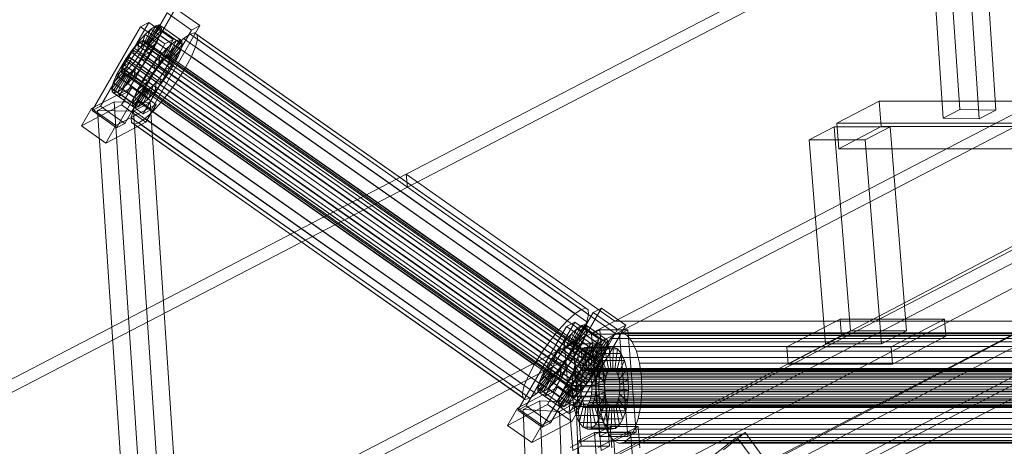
# Model space of a CAD drawing. Header units: millimetres. Extents: x -4738 to 65662, y -68080 to 6847.
# Tile 53 of 256: x -3151 to -2698, y -34754 to -34557. Entities that reach past the tile are written whole.
import ezdxf

# ---------------------------------------------------------------- set-up
doc = ezdxf.new("R2010")
doc.units = ezdxf.units.MM
doc.layers.add('frontal_C10', color=7, linetype='Continuous', lineweight=0)

msp = doc.modelspace()

# ---------------------------------------------------------------- linework, layer by layer
at = {"layer": 'frontal_C10'}
for p, q in [((-2731.868, -34400.226), (-2718.635, -34598.726)), ((-2702.048, -34598.976), (-2715.281, -34400.475)), ((-2726.291, -34602.736), (-2739.525, -34404.235)), ((-2709.704, -34602.986), (-2722.937, -34404.485)), ((-2972.879, -34628.497), (-2597.601, -34433.514)), ((-2597.134, -34439.394), (-2972.413, -34634.377)), ((-2877.045, -34695.95), (-2501.766, -34500.967)), ((-2757.38, -34695.95), (-2382.102, -34500.967)), ((-2501.3, -34506.848), (-2876.578, -34701.83)), ((-2381.635, -34506.848), (-2756.914, -34701.83)), ((-3104.977, -34592.803), (-3082.726, -34554.288)), ((-3078.888, -34552.283), (-3101.139, -34590.798)), ((-3082.726, -34554.288), (-3071.545, -34562.157)), ((-3067.707, -34560.153), (-3078.888, -34552.283)), ((-3091.17, -34558.698), (-3113.421, -34597.214)), ((-3091.17, -34558.698), (-3095.008, -34560.703)), ((-3079.989, -34566.568), (-3091.17, -34558.698)), ((-3117.259, -34599.218), (-3095.008, -34560.703)), ((-3095.008, -34560.703), (-3083.827, -34568.573)), ((-3071.545, -34562.157), (-3093.796, -34600.673)), ((-3090.191, -34561.77), (-3093.675, -34569.002)), ((-3090.191, -34561.77), (-3092.83, -34564.212)), ((-3088.003, -34560.265), (-3092.639, -34568.289)), ((-3086.416, -34559.799), (-3091.887, -34568.068)), ((-3085.537, -34560.403), (-3091.471, -34568.354)), ((-3085.427, -34562.037), (-3091.418, -34569.128)), ((-3088.003, -34560.265), (-3090.191, -34561.77)), ((-3080.607, -34568.516), (-3090.191, -34561.77)), ((-3089.958, -34598.668), (-3067.707, -34560.153)), ((-3086.416, -34559.799), (-3088.003, -34560.265)), ((-3078.42, -34567.01), (-3088.003, -34560.265)), ((-3085.537, -34560.403), (-3086.416, -34559.799)), ((-3076.833, -34566.544), (-3086.416, -34559.799)), ((-3086.092, -34564.589), (-3085.427, -34562.037)), ((-3085.427, -34562.037), (-3085.537, -34560.403)), ((-3075.954, -34567.148), (-3085.537, -34560.403)), ((-3075.843, -34568.782), (-3085.427, -34562.037)), ((-3070.137, -34563.5), (-3072.259, -34564.123)), ((-3071.545, -34562.157), (-3067.707, -34560.153)), ((-3068.962, -34564.308), (-3070.137, -34563.5)), ((-2890.447, -34689.974), (-3070.137, -34563.5)), ((-3102.24, -34605.083), (-3079.989, -34566.568)), ((-3095.74, -34567.424), (-3098.723, -34571.186)), ((-3095.272, -34567.878), (-3096.522, -34569.034)), ((-3095.74, -34567.424), (-3096.304, -34571.68)), ((-3092.83, -34564.212), (-3095.74, -34567.424)), ((-3086.156, -34574.169), (-3095.74, -34567.424)), ((-3094.236, -34567.165), (-3095.272, -34567.878)), ((-2886.833, -34714.588), (-3095.272, -34567.878)), ((-3092.83, -34564.212), (-3094.925, -34570.159)), ((-3093.484, -34566.944), (-3094.236, -34567.165)), ((-2885.797, -34713.875), (-3094.236, -34567.165)), ((-3093.675, -34569.002), (-3092.639, -34568.289)), ((-3093.068, -34567.23), (-3093.484, -34566.944)), ((-2885.045, -34713.654), (-3093.484, -34566.944)), ((-3093.331, -34569.213), (-3093.016, -34568.004)), ((-3093.016, -34568.004), (-3093.068, -34567.23)), ((-2884.628, -34713.94), (-3093.068, -34567.23)), ((-2884.576, -34714.714), (-3093.016, -34568.004)), ((-3083.246, -34570.957), (-3092.83, -34564.212)), ((-3092.639, -34568.289), (-3091.887, -34568.068)), ((-3092.639, -34568.289), (-3083.056, -34575.034)), ((-3087.488, -34567.885), (-3092.395, -34571.899)), ((-3091.887, -34568.068), (-3091.471, -34568.354)), ((-3091.887, -34568.068), (-3082.304, -34574.813)), ((-3086.092, -34564.589), (-3091.734, -34570.337)), ((-3091.471, -34568.354), (-3091.418, -34569.128)), ((-3091.471, -34568.354), (-3081.887, -34575.1)), ((-3089.519, -34571.701), (-3087.488, -34567.885)), ((-3087.488, -34567.885), (-3086.092, -34564.589)), ((-3077.904, -34574.631), (-3087.488, -34567.885)), ((-3076.508, -34571.334), (-3086.092, -34564.589)), ((-3084.092, -34575.747), (-3080.607, -34568.516)), ((-3083.827, -34568.573), (-3079.989, -34566.568)), ((-3083.246, -34570.957), (-3080.607, -34568.516)), ((-3083.056, -34575.034), (-3078.42, -34567.01)), ((-3082.304, -34574.813), (-3076.833, -34566.544)), ((-3081.887, -34575.1), (-3075.954, -34567.148)), ((-3080.607, -34568.516), (-3078.42, -34567.01)), ((-3075.183, -34566.136), (-3078.711, -34569.4)), ((-3078.42, -34567.01), (-3076.833, -34566.544)), ((-3076.833, -34566.544), (-3075.954, -34567.148)), ((-3075.954, -34567.148), (-3075.843, -34568.782)), ((-3072.259, -34564.123), (-3075.183, -34566.136)), ((-2895.494, -34692.61), (-3075.183, -34566.136)), ((-2892.569, -34690.598), (-3072.259, -34564.123)), ((-3069.703, -34569.904), (-3068.814, -34566.492)), ((-3068.814, -34566.492), (-3068.962, -34564.308)), ((-2889.272, -34690.782), (-3068.962, -34564.308)), ((-2889.124, -34692.967), (-3068.814, -34566.492)), ((-3083.827, -34568.573), (-3106.078, -34607.088)), ((-3098.723, -34571.186), (-3101.575, -34575.244)), ((-3099.314, -34572.338), (-3100.665, -34574.26)), ((-3097.901, -34570.556), (-3099.314, -34572.338)), ((-2890.874, -34719.048), (-3099.314, -34572.338)), ((-3098.723, -34571.186), (-3097.717, -34573.462)), ((-3089.139, -34577.932), (-3098.723, -34571.186)), ((-3096.522, -34569.034), (-3097.901, -34570.556)), ((-2889.461, -34717.266), (-3097.901, -34570.556)), ((-3097.717, -34573.462), (-3096.304, -34571.68)), ((-2888.083, -34715.745), (-3096.522, -34569.034)), ((-3096.304, -34571.68), (-3094.925, -34570.159)), ((-3096.304, -34571.68), (-3086.72, -34578.425)), ((-3096.152, -34574.513), (-3094.954, -34572.582)), ((-3094.954, -34572.582), (-3093.992, -34570.774)), ((-3094.954, -34572.582), (-2886.514, -34719.292)), ((-3094.925, -34570.159), (-3093.675, -34569.002)), ((-3094.925, -34570.159), (-3085.342, -34576.904)), ((-3093.992, -34570.774), (-3093.331, -34569.213)), ((-2885.552, -34717.485), (-3093.992, -34570.774)), ((-3093.675, -34569.002), (-3084.092, -34575.747)), ((-3093.357, -34573.706), (-3089.519, -34571.701)), ((-3092.395, -34571.899), (-3093.357, -34573.706)), ((-2884.891, -34715.923), (-3093.331, -34569.213)), ((-3091.734, -34570.337), (-3092.395, -34571.899)), ((-3092.395, -34571.899), (-3082.811, -34578.644)), ((-3092.047, -34575.777), (-3089.519, -34571.701)), ((-3091.418, -34569.128), (-3091.734, -34570.337)), ((-3091.734, -34570.337), (-3082.15, -34577.082)), ((-3091.418, -34569.128), (-3081.835, -34575.874)), ((-3089.519, -34571.701), (-3079.935, -34578.447)), ((-3086.156, -34574.169), (-3083.246, -34570.957)), ((-3085.342, -34576.904), (-3083.246, -34570.957)), ((-3078.711, -34569.4), (-3082.601, -34573.693)), ((-3082.15, -34577.082), (-3076.508, -34571.334)), ((-3081.835, -34575.874), (-3075.843, -34568.782)), ((-2899.021, -34695.874), (-3078.711, -34569.4)), ((-3076.508, -34571.334), (-3077.904, -34574.631)), ((-3075.843, -34568.782), (-3076.508, -34571.334)), ((-3071.569, -34574.311), (-3069.703, -34569.904)), ((-2890.014, -34696.378), (-3069.703, -34569.904)), ((-3101.575, -34575.244), (-3104.104, -34579.32)), ((-3104.104, -34579.32), (-3100.265, -34577.315)), ((-3101.863, -34576.191), (-3102.825, -34577.998)), ((-3100.665, -34574.26), (-3101.863, -34576.191)), ((-2893.423, -34722.901), (-3101.863, -34576.191)), ((-3101.575, -34575.244), (-3099.068, -34575.384)), ((-3091.992, -34581.989), (-3101.575, -34575.244)), ((-3101.228, -34579.122), (-3100.265, -34577.315)), ((-2892.225, -34720.97), (-3100.665, -34574.26)), ((-3100.265, -34577.315), (-3099.068, -34575.384)), ((-3100.265, -34577.315), (-3090.682, -34584.06)), ((-3099.068, -34575.384), (-3097.717, -34573.462)), ((-3099.068, -34575.384), (-3089.484, -34582.13)), ((-3098.916, -34578.217), (-3097.503, -34576.434)), ((-3097.717, -34573.462), (-3088.133, -34580.208)), ((-3097.503, -34576.434), (-3096.152, -34574.513)), ((-2889.063, -34723.145), (-3097.503, -34576.434)), ((-3095.906, -34577.559), (-3097.319, -34579.341)), ((-2887.712, -34721.223), (-3096.152, -34574.513)), ((-3094.554, -34575.637), (-3095.906, -34577.559)), ((-3094.9, -34579.834), (-3095.906, -34577.559)), ((-3095.906, -34577.559), (-3086.322, -34584.304)), ((-3094.9, -34579.834), (-3092.047, -34575.777)), ((-3093.357, -34573.706), (-3094.554, -34575.637)), ((-3092.047, -34575.777), (-3094.554, -34575.637)), ((-3094.554, -34575.637), (-3084.971, -34582.382)), ((-3083.773, -34580.451), (-3093.357, -34573.706)), ((-3082.463, -34582.522), (-3092.047, -34575.777)), ((-3089.139, -34577.932), (-3086.156, -34574.169)), ((-3086.72, -34578.425), (-3086.156, -34574.169)), ((-3085.342, -34576.904), (-3086.72, -34578.425)), ((-3082.601, -34573.693), (-3086.589, -34578.724)), ((-3084.092, -34575.747), (-3085.342, -34576.904)), ((-3083.056, -34575.034), (-3084.092, -34575.747)), ((-3082.304, -34574.813), (-3083.056, -34575.034)), ((-3082.811, -34578.644), (-3077.904, -34574.631)), ((-3082.811, -34578.644), (-3082.15, -34577.082)), ((-2902.911, -34700.168), (-3082.601, -34573.693)), ((-3081.887, -34575.1), (-3082.304, -34574.813)), ((-3082.15, -34577.082), (-3081.835, -34575.874)), ((-3081.835, -34575.874), (-3081.887, -34575.1)), ((-3077.904, -34574.631), (-3079.935, -34578.447)), ((-3074.284, -34579.412), (-3071.569, -34574.311)), ((-2891.88, -34700.785), (-3071.569, -34574.311)), ((-3108.196, -34588.984), (-3102.204, -34581.893)), ((-3107.53, -34586.432), (-3101.889, -34580.684)), ((-3106.135, -34583.136), (-3101.228, -34579.122)), ((-3104.104, -34579.32), (-3106.135, -34583.136)), ((-3094.52, -34586.065), (-3104.104, -34579.32)), ((-3103.486, -34579.56), (-3103.801, -34580.769)), ((-3103.801, -34580.769), (-3103.749, -34581.542)), ((-2895.361, -34727.479), (-3103.801, -34580.769)), ((-3103.749, -34581.542), (-3103.332, -34581.829)), ((-2895.309, -34728.253), (-3103.749, -34581.542)), ((-3102.825, -34577.998), (-3103.486, -34579.56)), ((-2895.046, -34726.27), (-3103.486, -34579.56)), ((-3103.431, -34589.251), (-3099.947, -34582.019)), ((-3103.332, -34581.829), (-3102.58, -34581.608)), ((-2894.893, -34728.539), (-3103.332, -34581.829)), ((-2894.385, -34724.709), (-3102.825, -34577.998)), ((-3102.58, -34581.608), (-3101.544, -34580.895)), ((-2894.141, -34728.318), (-3102.58, -34581.608)), ((-3102.204, -34581.893), (-3101.889, -34580.684)), ((-3102.204, -34581.893), (-3092.62, -34588.638)), ((-3102.151, -34582.667), (-3102.204, -34581.893)), ((-3101.889, -34580.684), (-3101.228, -34579.122)), ((-3101.889, -34580.684), (-3092.305, -34587.429)), ((-3101.544, -34580.895), (-3100.294, -34579.738)), ((-2893.105, -34727.605), (-3101.544, -34580.895)), ((-3101.228, -34579.122), (-3091.644, -34585.868)), ((-3099.947, -34582.019), (-3100.983, -34582.732)), ((-3100.793, -34586.809), (-3098.697, -34580.862)), ((-3100.294, -34579.738), (-3098.916, -34578.217)), ((-2891.855, -34726.449), (-3100.294, -34579.738)), ((-3098.697, -34580.862), (-3099.947, -34582.019)), ((-3099.947, -34582.019), (-3090.364, -34588.764)), ((-2890.476, -34724.927), (-3098.916, -34578.217)), ((-3097.319, -34579.341), (-3098.697, -34580.862)), ((-3098.697, -34580.862), (-3089.114, -34587.608)), ((-3097.883, -34583.597), (-3097.319, -34579.341)), ((-3097.883, -34583.597), (-3094.9, -34579.834)), ((-3097.319, -34579.341), (-3087.735, -34586.086)), ((-3085.316, -34586.58), (-3094.9, -34579.834)), ((-3094.52, -34586.065), (-3091.992, -34581.989)), ((-3091.992, -34581.989), (-3089.139, -34577.932)), ((-3089.484, -34582.13), (-3091.992, -34581.989)), ((-3086.589, -34578.724), (-3090.402, -34584.148)), ((-3088.133, -34580.208), (-3089.484, -34582.13)), ((-3088.133, -34580.208), (-3089.139, -34577.932)), ((-3086.72, -34578.425), (-3088.133, -34580.208)), ((-2906.899, -34705.198), (-3086.589, -34578.724)), ((-3084.971, -34582.382), (-3083.773, -34580.451)), ((-3079.935, -34578.447), (-3083.773, -34580.451)), ((-3083.773, -34580.451), (-3082.811, -34578.644)), ((-3079.935, -34578.447), (-3082.463, -34582.522)), ((-3077.664, -34584.861), (-3074.284, -34579.412)), ((-3074.284, -34579.412), (-2894.595, -34705.887)), ((-3107.53, -34586.432), (-3108.196, -34588.984)), ((-3108.085, -34590.618), (-3102.151, -34582.667)), ((-3106.135, -34583.136), (-3107.53, -34586.432)), ((-3097.947, -34593.177), (-3107.53, -34586.432)), ((-3107.206, -34591.222), (-3101.735, -34582.953)), ((-3096.551, -34589.881), (-3106.135, -34583.136)), ((-3105.619, -34590.756), (-3100.983, -34582.732)), ((-3102.151, -34582.667), (-3092.568, -34589.412)), ((-3101.735, -34582.953), (-3102.151, -34582.667)), ((-3100.983, -34582.732), (-3101.735, -34582.953)), ((-3101.735, -34582.953), (-3092.152, -34589.698)), ((-3100.983, -34582.732), (-3091.4, -34589.477)), ((-3100.793, -34586.809), (-3097.883, -34583.597)), ((-3088.299, -34590.343), (-3097.883, -34583.597)), ((-3091.644, -34585.868), (-3096.551, -34589.881)), ((-3096.551, -34589.881), (-3094.52, -34586.065)), ((-3090.682, -34584.06), (-3094.52, -34586.065)), ((-3090.402, -34584.148), (-3093.782, -34589.596)), ((-3091.644, -34585.868), (-3092.305, -34587.429)), ((-3090.682, -34584.06), (-3091.644, -34585.868)), ((-3089.484, -34582.13), (-3090.682, -34584.06)), ((-2910.713, -34710.622), (-3090.402, -34584.148)), ((-3089.114, -34587.608), (-3087.735, -34586.086)), ((-3087.735, -34586.086), (-3088.299, -34590.343)), ((-3085.316, -34586.58), (-3088.299, -34590.343)), ((-3087.735, -34586.086), (-3086.322, -34584.304)), ((-3086.322, -34584.304), (-3084.971, -34582.382)), ((-3086.322, -34584.304), (-3085.316, -34586.58)), ((-3082.463, -34582.522), (-3085.316, -34586.58)), ((-3084.971, -34582.382), (-3082.463, -34582.522)), ((-3081.478, -34590.285), (-3077.664, -34584.861)), ((-2897.975, -34711.335), (-3077.664, -34584.861)), ((-3099.06, -34588.592), (-3117.483, -34598.215)), ((-3098.612, -34595.729), (-3108.196, -34588.984)), ((-3108.196, -34588.984), (-3108.085, -34590.618)), ((-3098.502, -34597.363), (-3108.085, -34590.618)), ((-3108.085, -34590.618), (-3107.206, -34591.222)), ((-3107.206, -34591.222), (-3105.619, -34590.756)), ((-3105.619, -34590.756), (-3103.431, -34589.251)), ((-3096.035, -34597.501), (-3105.619, -34590.756)), ((-3104.977, -34592.803), (-3101.139, -34590.798)), ((-3099.06, -34588.592), (-3103.696, -34596.616)), ((-3103.431, -34589.251), (-3100.793, -34586.809)), ((-3093.848, -34595.996), (-3103.431, -34589.251)), ((-3101.139, -34590.798), (-3089.958, -34598.668)), ((-3091.209, -34593.554), (-3100.793, -34586.809)), ((-3087.88, -34596.462), (-3099.06, -34588.592)), ((-3092.62, -34588.638), (-3098.612, -34595.729)), ((-3092.568, -34589.412), (-3098.502, -34597.363)), ((-3092.305, -34587.429), (-3097.947, -34593.177)), ((-3097.947, -34593.177), (-3096.551, -34589.881)), ((-3092.152, -34589.698), (-3097.623, -34597.968)), ((-3093.782, -34589.596), (-3096.497, -34594.698)), ((-3091.4, -34589.477), (-3096.035, -34597.501)), ((-3090.364, -34588.764), (-3093.848, -34595.996)), ((-2914.093, -34716.071), (-3093.782, -34589.596)), ((-3092.305, -34587.429), (-3092.62, -34588.638)), ((-3092.62, -34588.638), (-3092.568, -34589.412)), ((-3092.568, -34589.412), (-3092.152, -34589.698)), ((-3092.152, -34589.698), (-3091.4, -34589.477)), ((-3091.4, -34589.477), (-3090.364, -34588.764)), ((-3089.114, -34587.608), (-3091.209, -34593.554)), ((-3088.299, -34590.343), (-3091.209, -34593.554)), ((-3090.364, -34588.764), (-3089.114, -34587.608)), ((-3085.466, -34595.315), (-3081.478, -34590.285)), ((-2901.788, -34716.759), (-3081.478, -34590.285)), ((-3107.147, -34595.209), (-3114.803, -34599.218)), ((-3097.623, -34597.968), (-3107.206, -34591.222)), ((-3090.56, -34595.458), (-3107.147, -34595.209)), ((-3107.147, -34595.209), (-3093.914, -34793.709)), ((-3093.796, -34600.673), (-3104.977, -34592.803)), ((-3098.612, -34595.729), (-3097.947, -34593.177)), ((-3096.497, -34594.698), (-3098.363, -34599.105)), ((-3098.216, -34599.468), (-3090.56, -34595.458)), ((-2916.808, -34721.172), (-3096.497, -34594.698)), ((-3091.209, -34593.554), (-3093.848, -34595.996)), ((-3077.326, -34793.959), (-3090.56, -34595.458)), ((-3089.356, -34599.609), (-3085.466, -34595.315)), ((-2905.776, -34721.79), (-3085.466, -34595.315)), ((-2755.681, -34594.827), (-2775.128, -34605.011)), ((-1973.258, -34594.827), (-2755.681, -34594.827)), ((-2755.681, -34594.827), (-2754.741, -34606.583)), ((-3122.119, -34606.239), (-3103.696, -34596.616)), ((-3122.119, -34606.239), (-3117.483, -34598.215)), ((-3117.483, -34598.215), (-3106.303, -34606.084)), ((-3117.259, -34599.218), (-3113.421, -34597.214)), ((-3106.078, -34607.088), (-3117.259, -34599.218)), ((-3114.803, -34599.218), (-3098.216, -34599.468)), ((-3101.57, -34797.719), (-3114.803, -34599.218)), ((-3113.421, -34597.214), (-3102.24, -34605.083)), ((-3106.303, -34606.084), (-3087.88, -34596.462)), ((-3103.696, -34596.616), (-3092.515, -34604.486)), ((-3098.363, -34599.105), (-3099.253, -34602.516)), ((-3098.502, -34597.363), (-3098.612, -34595.729)), ((-3097.623, -34597.968), (-3098.502, -34597.363)), ((-2918.674, -34725.579), (-3098.363, -34599.105)), ((-3084.983, -34797.969), (-3098.216, -34599.468)), ((-3096.035, -34597.501), (-3097.623, -34597.968)), ((-3093.848, -34595.996), (-3096.035, -34597.501)), ((-3089.958, -34598.668), (-3093.796, -34600.673)), ((-3092.883, -34602.873), (-3089.356, -34599.609)), ((-3092.515, -34604.486), (-3087.88, -34596.462)), ((-2909.667, -34726.083), (-3089.356, -34599.609)), ((-2726.291, -34602.736), (-2718.635, -34598.726)), ((-2718.635, -34598.726), (-2702.048, -34598.976)), ((-2702.048, -34598.976), (-2709.704, -34602.986)), ((-3092.515, -34604.486), (-3110.938, -34614.108)), ((-3099.253, -34602.516), (-3099.105, -34604.701)), ((-2919.563, -34728.991), (-3099.253, -34602.516)), ((-3099.105, -34604.701), (-3097.93, -34605.509)), ((-2919.415, -34731.175), (-3099.105, -34604.701)), ((-3095.808, -34604.885), (-3092.883, -34602.873)), ((-2913.194, -34729.347), (-3092.883, -34602.873)), ((-2709.704, -34602.986), (-2726.291, -34602.736)), ((-3110.938, -34614.108), (-3122.119, -34606.239)), ((-3106.303, -34606.084), (-3110.938, -34614.108)), ((-3102.24, -34605.083), (-3106.078, -34607.088)), ((-3097.93, -34605.509), (-3095.808, -34604.885)), ((-2918.24, -34731.983), (-3097.93, -34605.509)), ((-2916.118, -34731.36), (-3095.808, -34604.885)), ((-2776.368, -34606.709), (-2787.853, -34612.723)), ((-2750.594, -34606.709), (-2776.368, -34606.709)), ((-2776.368, -34606.709), (-2768.875, -34700.42)), ((-2775.128, -34605.011), (-1992.705, -34605.011)), ((-2774.188, -34616.767), (-2775.128, -34605.011)), ((-2774.188, -34616.767), (-2754.741, -34606.583)), ((-2762.079, -34612.723), (-2750.594, -34606.709)), ((-2754.741, -34606.583), (-1972.318, -34606.583)), ((-2743.101, -34700.42), (-2750.594, -34606.709)), ((-2787.853, -34612.723), (-2762.079, -34612.723)), ((-2780.36, -34706.434), (-2787.853, -34612.723)), ((-2762.079, -34612.723), (-2754.586, -34706.434)), ((-1991.765, -34616.767), (-2774.188, -34616.767)), ((-3348.158, -34823.48), (-2972.879, -34628.497)), ((-2972.879, -34628.497), (-2877.045, -34695.95)), ((-2972.879, -34628.497), (-2972.413, -34634.377)), ((-2552.583, -34628.497), (-2927.862, -34823.48)), ((-2972.413, -34634.377), (-3347.691, -34829.36)), ((-2876.578, -34701.83), (-2972.413, -34634.377)), ((-2927.396, -34829.36), (-2552.117, -34634.377)), ((-2657.404, -34642.213), (-3116.784, -34882.786)), ((-3079.964, -34882.786), (-2620.584, -34642.213)), ((-3113.65, -34921.974), (-2654.271, -34681.401)), ((-3076.83, -34921.974), (-2617.451, -34681.401)), ((-2883.226, -34690), (-2905.477, -34728.515)), ((-2895.494, -34692.61), (-2892.569, -34690.598)), ((-2892.569, -34690.598), (-2890.447, -34689.974)), ((-2890.447, -34689.974), (-2889.272, -34690.782)), ((-2883.226, -34690), (-2887.064, -34692.005)), ((-2872.045, -34697.869), (-2883.226, -34690)), ((-2909.315, -34730.52), (-2887.064, -34692.005)), ((-2899.021, -34695.874), (-2895.494, -34692.61)), ((-2889.124, -34692.967), (-2890.014, -34696.378)), ((-2889.272, -34690.782), (-2889.124, -34692.967)), ((-2887.064, -34692.005), (-2875.883, -34699.874)), ((-2773.57, -34695.052), (-2798.07, -34707.883)), ((-2725.704, -34695.052), (-2773.57, -34695.052)), ((-2773.57, -34695.052), (-2772.943, -34702.89)), ((-2750.204, -34707.883), (-2725.704, -34695.052)), ((-2725.078, -34702.89), (-2725.704, -34695.052)), ((-3252.324, -34890.933), (-2877.045, -34695.95)), ((-3132.659, -34890.933), (-2757.38, -34695.95)), ((-3012.994, -34890.933), (-2637.716, -34695.95)), ((-2921.597, -34736.935), (-2899.346, -34698.42)), ((-2895.508, -34696.415), (-2917.759, -34734.93)), ((-2902.911, -34700.168), (-2899.021, -34695.874)), ((-2895.508, -34696.415), (-2899.346, -34698.42)), ((-2899.346, -34698.42), (-2888.165, -34706.289)), ((-2894.529, -34699.487), (-2898.013, -34706.719)), ((-2894.529, -34699.487), (-2897.168, -34701.929)), ((-2892.342, -34697.982), (-2896.977, -34706.006)), ((-2890.754, -34697.515), (-2896.225, -34705.785)), ((-2889.875, -34698.12), (-2895.809, -34706.071)), ((-2884.327, -34704.285), (-2895.508, -34696.415)), ((-2892.342, -34697.982), (-2894.529, -34699.487)), ((-2884.946, -34706.232), (-2894.529, -34699.487)), ((-2894.296, -34736.385), (-2872.045, -34697.869)), ((-2890.754, -34697.515), (-2892.342, -34697.982)), ((-2882.758, -34704.727), (-2892.342, -34697.982)), ((-2890.014, -34696.378), (-2891.88, -34700.785)), ((-2889.875, -34698.12), (-2890.754, -34697.515)), ((-2881.171, -34704.261), (-2890.754, -34697.515)), ((-2889.765, -34699.754), (-2889.875, -34698.12)), ((-2880.292, -34704.865), (-2889.875, -34698.12)), ((-2877.045, -34695.95), (-2757.38, -34695.95)), ((-2875.883, -34699.874), (-2872.045, -34697.869)), ((-2757.38, -34695.95), (-2637.716, -34695.95)), ((-2876.578, -34701.83), (-3251.857, -34896.813)), ((-2756.914, -34701.83), (-3132.192, -34896.813)), ((-2637.249, -34701.83), (-3012.528, -34896.813)), ((-2906.899, -34705.198), (-2902.911, -34700.168)), ((-2897.168, -34701.929), (-2900.078, -34705.14)), ((-2897.168, -34701.929), (-2899.263, -34707.875)), ((-2875.883, -34699.874), (-2898.135, -34738.389)), ((-2887.584, -34708.674), (-2897.168, -34701.929)), ((-2890.43, -34702.306), (-2896.072, -34708.054)), ((-2889.765, -34699.754), (-2895.757, -34706.845)), ((-2891.88, -34700.785), (-2894.595, -34705.887)), ((-2891.826, -34705.602), (-2890.43, -34702.306)), ((-2890.43, -34702.306), (-2889.765, -34699.754)), ((-2880.847, -34709.051), (-2890.43, -34702.306)), ((-2880.181, -34706.499), (-2889.765, -34699.754)), ((-2884, -34699.972), (-2887.828, -34701.976)), ((-2887.828, -34701.976), (-2874.941, -34701.976)), ((-2884.068, -34749.002), (-2887.828, -34701.976)), ((-2871.113, -34699.972), (-2884, -34699.972)), ((-2884, -34699.972), (-2880.24, -34746.997)), ((-2879.027, -34703.996), (-2881.174, -34707.71)), ((-2876.578, -34701.83), (-2879.027, -34703.996)), ((-2639.698, -34703.996), (-2879.027, -34703.996)), ((-2873.994, -34701.36), (-2876.578, -34701.83)), ((-2756.914, -34701.83), (-2876.578, -34701.83)), ((-2637.249, -34701.83), (-2876.578, -34701.83)), ((-2874.941, -34701.976), (-2871.113, -34699.972)), ((-2874.941, -34701.976), (-2871.181, -34749.002)), ((-2871.45, -34702.618), (-2873.994, -34701.36)), ((-2634.665, -34701.36), (-2873.994, -34701.36)), ((-2869.12, -34705.518), (-2871.45, -34702.618)), ((-2632.121, -34702.618), (-2871.45, -34702.618)), ((-2867.353, -34746.997), (-2871.113, -34699.972)), ((-2797.444, -34715.72), (-2772.943, -34702.89)), ((-2780.36, -34706.434), (-2768.875, -34700.42)), ((-2772.943, -34702.89), (-2725.078, -34702.89)), ((-2768.875, -34700.42), (-2743.101, -34700.42)), ((-2637.249, -34701.83), (-2756.914, -34701.83)), ((-2743.101, -34700.42), (-2754.586, -34706.434)), ((-2725.078, -34702.89), (-2749.578, -34715.72)), ((-2910.713, -34710.622), (-2906.899, -34705.198)), ((-2888.165, -34706.289), (-2910.417, -34744.805)), ((-2906.578, -34742.8), (-2884.327, -34704.285)), ((-2900.078, -34705.14), (-2903.061, -34708.903)), ((-2900.078, -34705.14), (-2900.642, -34709.397)), ((-2900.642, -34709.397), (-2899.263, -34707.875)), ((-2890.494, -34711.886), (-2900.078, -34705.14)), ((-2896.25, -34706.387), (-2900.078, -34708.392)), ((-2900.078, -34708.392), (-2887.191, -34708.392)), ((-2896.318, -34755.417), (-2900.078, -34708.392)), ((-2899.263, -34707.875), (-2898.013, -34706.719)), ((-2899.263, -34707.875), (-2889.68, -34714.621)), ((-2898.013, -34706.719), (-2896.977, -34706.006)), ((-2898.013, -34706.719), (-2888.43, -34713.464)), ((-2894.595, -34705.887), (-2897.975, -34711.335)), ((-2896.977, -34706.006), (-2896.225, -34705.785)), ((-2896.977, -34706.006), (-2887.394, -34712.751)), ((-2891.826, -34705.602), (-2896.733, -34709.615)), ((-2896.072, -34708.054), (-2896.733, -34709.615)), ((-2883.363, -34706.387), (-2896.25, -34706.387)), ((-2896.25, -34706.387), (-2892.49, -34753.413)), ((-2896.225, -34705.785), (-2895.809, -34706.071)), ((-2896.225, -34705.785), (-2886.642, -34712.53)), ((-2895.757, -34706.845), (-2896.072, -34708.054)), ((-2896.072, -34708.054), (-2886.488, -34714.799)), ((-2895.809, -34706.071), (-2895.757, -34706.845)), ((-2895.809, -34706.071), (-2886.226, -34712.816)), ((-2895.757, -34706.845), (-2886.173, -34713.59)), ((-2893.857, -34709.418), (-2891.826, -34705.602)), ((-2890.805, -34708.101), (-2892.637, -34709.721)), ((-2882.242, -34712.347), (-2891.826, -34705.602)), ((-2888.872, -34707.749), (-2890.805, -34708.101)), ((-2890.805, -34708.101), (-2890.022, -34717.898)), ((-2879.759, -34708.101), (-2890.805, -34708.101)), ((-2890.494, -34711.886), (-2887.584, -34708.674)), ((-2889.68, -34714.621), (-2887.584, -34708.674)), ((-2888.872, -34707.749), (-2889.106, -34717.731)), ((-2886.969, -34708.69), (-2888.872, -34707.749)), ((-2877.826, -34707.749), (-2888.872, -34707.749)), ((-2888.43, -34713.464), (-2884.946, -34706.232)), ((-2886.969, -34708.69), (-2888.205, -34718.177)), ((-2888.165, -34706.289), (-2884.327, -34704.285)), ((-2887.584, -34708.674), (-2884.946, -34706.232)), ((-2887.394, -34712.751), (-2882.758, -34704.727)), ((-2887.191, -34708.392), (-2883.363, -34706.387)), ((-2887.191, -34708.392), (-2883.431, -34755.417)), ((-2885.226, -34710.859), (-2886.969, -34708.69)), ((-2875.923, -34708.69), (-2886.969, -34708.69)), ((-2886.642, -34712.53), (-2881.171, -34704.261)), ((-2886.226, -34712.816), (-2880.292, -34704.865)), ((-2886.173, -34713.59), (-2880.181, -34706.499)), ((-2884.946, -34706.232), (-2882.758, -34704.727)), ((-2879.603, -34753.413), (-2883.363, -34706.387)), ((-2881.174, -34707.71), (-2882.871, -34712.72)), ((-2882.758, -34704.727), (-2881.171, -34704.261)), ((-2881.591, -34709.721), (-2879.759, -34708.101)), ((-2641.844, -34707.71), (-2881.174, -34707.71)), ((-2881.171, -34704.261), (-2880.292, -34704.865)), ((-2880.181, -34706.499), (-2880.847, -34709.051)), ((-2880.292, -34704.865), (-2880.181, -34706.499)), ((-2879.759, -34708.101), (-2877.826, -34707.749)), ((-2878.976, -34717.898), (-2879.759, -34708.101)), ((-2878.06, -34717.731), (-2877.826, -34707.749)), ((-2877.826, -34707.749), (-2875.923, -34708.69)), ((-2877.159, -34718.177), (-2875.923, -34708.69)), ((-2875.923, -34708.69), (-2874.18, -34710.859)), ((-2867.163, -34709.863), (-2869.12, -34705.518)), ((-2629.791, -34705.518), (-2869.12, -34705.518)), ((-2798.07, -34707.883), (-2750.204, -34707.883)), ((-2797.444, -34715.72), (-2798.07, -34707.883)), ((-2754.586, -34706.434), (-2780.36, -34706.434)), ((-2750.204, -34707.883), (-2749.578, -34715.72)), ((-2914.093, -34716.071), (-2910.713, -34710.622)), ((-2905.914, -34712.961), (-2908.442, -34717.036)), ((-2903.061, -34708.903), (-2905.914, -34712.961)), ((-2905.914, -34712.961), (-2903.406, -34713.101)), ((-2896.33, -34719.706), (-2905.914, -34712.961)), ((-2904.604, -34715.031), (-2903.406, -34713.101)), ((-2903.406, -34713.101), (-2902.055, -34711.179)), ((-2903.406, -34713.101), (-2893.823, -34719.846)), ((-2903.061, -34708.903), (-2902.055, -34711.179)), ((-2893.477, -34715.648), (-2903.061, -34708.903)), ((-2902.055, -34711.179), (-2900.642, -34709.397)), ((-2902.055, -34711.179), (-2892.471, -34717.924)), ((-2897.975, -34711.335), (-2901.788, -34716.759)), ((-2900.642, -34709.397), (-2891.058, -34716.142)), ((-2897.695, -34711.423), (-2898.893, -34713.353)), ((-2897.695, -34711.423), (-2893.857, -34709.418)), ((-2896.733, -34709.615), (-2897.695, -34711.423)), ((-2888.112, -34718.168), (-2897.695, -34711.423)), ((-2896.733, -34709.615), (-2887.15, -34716.361)), ((-2896.385, -34713.494), (-2893.857, -34709.418)), ((-2894.242, -34712.499), (-2895.512, -34716.246)), ((-2892.637, -34709.721), (-2894.242, -34712.499)), ((-2894.242, -34712.499), (-2891.65, -34719.981)), ((-2883.196, -34712.499), (-2894.242, -34712.499)), ((-2893.857, -34709.418), (-2884.273, -34716.163)), ((-2893.477, -34715.648), (-2890.494, -34711.886)), ((-2892.637, -34709.721), (-2890.889, -34718.665)), ((-2881.591, -34709.721), (-2892.637, -34709.721)), ((-2891.058, -34716.142), (-2890.494, -34711.886)), ((-2887.394, -34712.751), (-2888.43, -34713.464)), ((-2886.642, -34712.53), (-2887.394, -34712.751)), ((-2885.226, -34710.859), (-2887.379, -34719.204)), ((-2887.15, -34716.361), (-2882.242, -34712.347)), ((-2886.226, -34712.816), (-2886.642, -34712.53)), ((-2886.488, -34714.799), (-2880.847, -34709.051)), ((-2886.173, -34713.59), (-2886.226, -34712.816)), ((-2883.762, -34714.109), (-2885.226, -34710.859)), ((-2874.18, -34710.859), (-2885.226, -34710.859)), ((-2884.466, -34716.246), (-2883.196, -34712.499)), ((-2882.242, -34712.347), (-2884.273, -34716.163)), ((-2882.871, -34712.72), (-2884.004, -34718.683)), ((-2883.196, -34712.499), (-2881.591, -34709.721)), ((-2880.604, -34719.981), (-2883.196, -34712.499)), ((-2643.542, -34712.72), (-2882.871, -34712.72)), ((-2880.847, -34709.051), (-2882.242, -34712.347)), ((-2879.843, -34718.665), (-2881.591, -34709.721)), ((-2876.333, -34719.204), (-2874.18, -34710.859)), ((-2874.18, -34710.859), (-2872.716, -34714.109)), ((-2865.711, -34715.356), (-2867.163, -34709.863)), ((-2627.833, -34709.863), (-2867.163, -34709.863)), ((-2916.808, -34721.172), (-2914.093, -34716.071)), ((-2910.473, -34720.852), (-2905.566, -34716.839)), ((-2908.442, -34717.036), (-2910.473, -34720.852)), ((-2908.442, -34717.036), (-2904.604, -34715.031)), ((-2898.858, -34723.782), (-2908.442, -34717.036)), ((-2906.227, -34718.401), (-2905.566, -34716.839)), ((-2901.788, -34716.759), (-2905.776, -34721.79)), ((-2905.566, -34716.839), (-2904.604, -34715.031)), ((-2905.566, -34716.839), (-2895.982, -34723.584)), ((-2904.604, -34715.031), (-2895.02, -34721.777)), ((-2901.657, -34717.058), (-2903.035, -34718.579)), ((-2902.221, -34721.314), (-2901.657, -34717.058)), ((-2902.221, -34721.314), (-2899.238, -34717.551)), ((-2900.244, -34715.275), (-2901.657, -34717.058)), ((-2901.657, -34717.058), (-2892.073, -34723.803)), ((-2898.893, -34713.353), (-2900.244, -34715.275)), ((-2899.238, -34717.551), (-2900.244, -34715.275)), ((-2900.244, -34715.275), (-2890.66, -34722.021)), ((-2899.238, -34717.551), (-2896.385, -34713.494)), ((-2889.654, -34724.297), (-2899.238, -34717.551)), ((-2896.385, -34713.494), (-2898.893, -34713.353)), ((-2898.893, -34713.353), (-2889.309, -34720.099)), ((-2886.802, -34720.239), (-2896.385, -34713.494)), ((-2895.512, -34716.246), (-2896.36, -34720.706)), ((-2896.33, -34719.706), (-2893.477, -34715.648)), ((-2895.512, -34716.246), (-2892.251, -34721.756)), ((-2884.466, -34716.246), (-2895.512, -34716.246)), ((-2892.471, -34717.924), (-2893.477, -34715.648)), ((-2891.058, -34716.142), (-2892.471, -34717.924)), ((-2890.947, -34717.731), (-2891.863, -34717.898)), ((-2889.68, -34714.621), (-2891.058, -34716.142)), ((-2890.046, -34718.177), (-2890.947, -34717.731)), ((-2618.48, -34717.731), (-2890.947, -34717.731)), ((-2890.874, -34719.048), (-2889.461, -34717.266)), ((-2890.022, -34717.898), (-2889.106, -34717.731)), ((-2888.43, -34713.464), (-2889.68, -34714.621)), ((-2889.461, -34717.266), (-2888.083, -34715.745)), ((-2889.106, -34717.731), (-2888.205, -34718.177)), ((-2889.106, -34717.731), (-2878.06, -34717.731)), ((-2884.273, -34716.163), (-2888.112, -34718.168)), ((-2888.112, -34718.168), (-2887.15, -34716.361)), ((-2888.083, -34715.745), (-2886.833, -34714.588)), ((-2887.15, -34716.361), (-2886.488, -34714.799)), ((-2886.833, -34714.588), (-2885.797, -34713.875)), ((-2884.273, -34716.163), (-2886.802, -34720.239)), ((-2883.762, -34714.109), (-2886.685, -34720.744)), ((-2885.552, -34717.485), (-2886.514, -34719.292)), ((-2886.488, -34714.799), (-2886.173, -34713.59)), ((-2885.797, -34713.875), (-2885.045, -34713.654)), ((-2884.891, -34715.923), (-2885.552, -34717.485)), ((-2885.314, -34720.706), (-2884.466, -34716.246)), ((-2885.045, -34713.654), (-2884.628, -34713.94)), ((-2884.576, -34714.714), (-2884.891, -34715.923)), ((-2884.628, -34713.94), (-2884.576, -34714.714)), ((-2881.205, -34721.756), (-2884.466, -34716.246)), ((-2882.676, -34718.218), (-2883.762, -34714.109)), ((-2872.716, -34714.109), (-2883.762, -34714.109)), ((-2878.06, -34717.731), (-2878.976, -34717.898)), ((-2877.159, -34718.177), (-2878.06, -34717.731)), ((-2875.639, -34720.744), (-2872.716, -34714.109)), ((-2872.716, -34714.109), (-2871.63, -34718.218)), ((-2864.865, -34721.623), (-2865.711, -34715.356)), ((-2626.382, -34715.356), (-2865.711, -34715.356)), ((-2749.578, -34715.72), (-2797.444, -34715.72)), ((-2918.674, -34725.579), (-2916.808, -34721.172)), ((-2912.534, -34726.701), (-2906.542, -34719.609)), ((-2912.423, -34728.335), (-2906.49, -34720.383)), ((-2911.869, -34724.149), (-2906.227, -34718.401)), ((-2910.473, -34720.852), (-2911.869, -34724.149)), ((-2911.544, -34728.939), (-2906.073, -34720.67)), ((-2900.89, -34727.598), (-2910.473, -34720.852)), ((-2909.957, -34728.473), (-2905.321, -34720.449)), ((-2905.776, -34721.79), (-2909.667, -34726.083)), ((-2907.77, -34726.967), (-2904.285, -34719.736)), ((-2906.542, -34719.609), (-2906.227, -34718.401)), ((-2906.542, -34719.609), (-2896.959, -34726.355)), ((-2906.49, -34720.383), (-2906.542, -34719.609)), ((-2906.49, -34720.383), (-2896.906, -34727.129)), ((-2906.073, -34720.67), (-2906.49, -34720.383)), ((-2906.227, -34718.401), (-2896.644, -34725.146)), ((-2905.321, -34720.449), (-2906.073, -34720.67)), ((-2906.073, -34720.67), (-2896.49, -34727.415)), ((-2904.285, -34719.736), (-2905.321, -34720.449)), ((-2905.321, -34720.449), (-2895.738, -34727.194)), ((-2905.131, -34724.526), (-2903.035, -34718.579)), ((-2905.131, -34724.526), (-2902.221, -34721.314)), ((-2903.035, -34718.579), (-2904.285, -34719.736)), ((-2904.285, -34719.736), (-2894.702, -34726.481)), ((-2903.035, -34718.579), (-2893.452, -34725.324)), ((-2892.637, -34728.059), (-2902.221, -34721.314)), ((-2898.858, -34723.782), (-2896.33, -34719.706)), ((-2895.02, -34721.777), (-2898.858, -34723.782)), ((-2896.36, -34720.706), (-2896.728, -34725.576)), ((-2896.36, -34720.706), (-2892.653, -34723.869)), ((-2885.314, -34720.706), (-2896.36, -34720.706)), ((-2893.823, -34719.846), (-2896.33, -34719.706)), ((-2895.02, -34721.777), (-2895.982, -34723.584)), ((-2893.823, -34719.846), (-2895.02, -34721.777)), ((-2894.092, -34721.756), (-2894.494, -34723.869)), ((-2893.491, -34719.981), (-2894.092, -34721.756)), ((-2621.625, -34721.756), (-2894.092, -34721.756)), ((-2892.471, -34717.924), (-2893.823, -34719.846)), ((-2892.73, -34718.665), (-2893.491, -34719.981)), ((-2621.024, -34719.981), (-2893.491, -34719.981)), ((-2893.423, -34722.901), (-2892.225, -34720.97)), ((-2891.863, -34717.898), (-2892.73, -34718.665)), ((-2620.263, -34718.665), (-2892.73, -34718.665)), ((-2892.653, -34723.869), (-2892.251, -34721.756)), ((-2892.251, -34721.756), (-2891.65, -34719.981)), ((-2892.251, -34721.756), (-2881.205, -34721.756)), ((-2892.225, -34720.97), (-2890.874, -34719.048)), ((-2892.073, -34723.803), (-2890.66, -34722.021)), ((-2619.396, -34717.898), (-2891.863, -34717.898)), ((-2891.65, -34719.981), (-2890.889, -34718.665)), ((-2891.65, -34719.981), (-2880.604, -34719.981)), ((-2890.889, -34718.665), (-2890.022, -34717.898)), ((-2890.889, -34718.665), (-2879.843, -34718.665)), ((-2890.66, -34722.021), (-2889.309, -34720.099)), ((-2890.66, -34722.021), (-2889.654, -34724.297)), ((-2889.22, -34719.204), (-2890.046, -34718.177)), ((-2617.578, -34718.177), (-2890.046, -34718.177)), ((-2890.022, -34717.898), (-2878.976, -34717.898)), ((-2886.802, -34720.239), (-2889.654, -34724.297)), ((-2889.309, -34720.099), (-2888.112, -34718.168)), ((-2889.309, -34720.099), (-2886.802, -34720.239)), ((-2888.526, -34720.744), (-2889.22, -34719.204)), ((-2616.753, -34719.204), (-2889.22, -34719.204)), ((-2887.712, -34721.223), (-2889.063, -34723.145)), ((-2888.012, -34722.69), (-2888.526, -34720.744)), ((-2616.059, -34720.744), (-2888.526, -34720.744)), ((-2888.205, -34718.177), (-2887.379, -34719.204)), ((-2888.205, -34718.177), (-2877.159, -34718.177)), ((-2886.514, -34719.292), (-2887.712, -34721.223)), ((-2887.379, -34719.204), (-2886.685, -34720.744)), ((-2887.379, -34719.204), (-2876.333, -34719.204)), ((-2886.685, -34720.744), (-2886.171, -34722.69)), ((-2886.685, -34720.744), (-2875.639, -34720.744)), ((-2882.676, -34718.218), (-2886.171, -34722.69)), ((-2885.682, -34725.576), (-2885.314, -34720.706)), ((-2881.607, -34723.869), (-2885.314, -34720.706)), ((-2884.004, -34718.683), (-2884.496, -34725.193)), ((-2644.675, -34718.683), (-2884.004, -34718.683)), ((-2882.043, -34722.906), (-2882.676, -34718.218)), ((-2871.63, -34718.218), (-2882.676, -34718.218)), ((-2881.205, -34721.756), (-2881.607, -34723.869)), ((-2880.604, -34719.981), (-2881.205, -34721.756)), ((-2879.843, -34718.665), (-2880.604, -34719.981)), ((-2878.976, -34717.898), (-2879.843, -34718.665)), ((-2876.333, -34719.204), (-2877.159, -34718.177)), ((-2875.639, -34720.744), (-2876.333, -34719.204)), ((-2875.125, -34722.69), (-2875.639, -34720.744)), ((-2875.125, -34722.69), (-2871.63, -34718.218)), ((-2871.63, -34718.218), (-2870.997, -34722.906)), ((-2864.682, -34728.237), (-2864.865, -34721.623)), ((-2864.865, -34721.623), (-2625.536, -34721.623)), ((-2903.399, -34726.309), (-2921.822, -34735.932)), ((-2919.563, -34728.991), (-2918.674, -34725.579)), ((-2909.667, -34726.083), (-2913.194, -34729.347)), ((-2911.869, -34724.149), (-2912.534, -34726.701)), ((-2902.951, -34733.446), (-2912.534, -34726.701)), ((-2912.534, -34726.701), (-2912.423, -34728.335)), ((-2902.285, -34730.894), (-2911.869, -34724.149)), ((-2903.399, -34726.309), (-2908.034, -34734.333)), ((-2907.77, -34726.967), (-2905.131, -34724.526)), ((-2895.547, -34731.271), (-2905.131, -34724.526)), ((-2892.218, -34734.178), (-2903.399, -34726.309)), ((-2896.959, -34726.355), (-2902.951, -34733.446)), ((-2896.644, -34725.146), (-2902.285, -34730.894)), ((-2895.982, -34723.584), (-2900.89, -34727.598)), ((-2900.89, -34727.598), (-2898.858, -34723.782)), ((-2894.702, -34726.481), (-2898.186, -34733.713)), ((-2896.644, -34725.146), (-2896.959, -34726.355)), ((-2896.959, -34726.355), (-2896.906, -34727.129)), ((-2896.728, -34725.576), (-2892.827, -34726.176)), ((-2885.682, -34725.576), (-2896.728, -34725.576)), ((-2896.728, -34725.576), (-2896.59, -34730.524)), ((-2895.982, -34723.584), (-2896.644, -34725.146)), ((-2895.738, -34727.194), (-2894.702, -34726.481)), ((-2893.452, -34725.324), (-2895.547, -34731.271)), ((-2895.361, -34727.479), (-2895.046, -34726.27)), ((-2895.046, -34726.27), (-2894.385, -34724.709)), ((-2894.702, -34726.481), (-2893.452, -34725.324)), ((-2894.494, -34723.869), (-2894.668, -34726.176)), ((-2894.668, -34726.176), (-2894.603, -34728.519)), ((-2622.201, -34726.176), (-2894.668, -34726.176)), ((-2622.027, -34723.869), (-2894.494, -34723.869)), ((-2894.385, -34724.709), (-2893.423, -34722.901)), ((-2893.452, -34725.324), (-2892.073, -34723.803)), ((-2891.855, -34726.449), (-2893.105, -34727.605)), ((-2892.827, -34726.176), (-2892.653, -34723.869)), ((-2892.827, -34726.176), (-2881.781, -34726.176)), ((-2892.762, -34728.519), (-2892.827, -34726.176)), ((-2892.653, -34723.869), (-2881.607, -34723.869)), ((-2892.073, -34723.803), (-2892.637, -34728.059)), ((-2889.654, -34724.297), (-2892.637, -34728.059)), ((-2890.476, -34724.927), (-2891.855, -34726.449)), ((-2889.063, -34723.145), (-2890.476, -34724.927)), ((-2887.712, -34724.911), (-2888.012, -34722.69)), ((-2615.545, -34722.69), (-2888.012, -34722.69)), ((-2887.647, -34727.254), (-2887.712, -34724.911)), ((-2887.712, -34724.911), (-2615.245, -34724.911)), ((-2886.171, -34722.69), (-2885.871, -34724.911)), ((-2886.171, -34722.69), (-2875.125, -34722.69)), ((-2885.871, -34724.911), (-2882.043, -34722.906)), ((-2874.825, -34724.911), (-2885.871, -34724.911)), ((-2885.871, -34724.911), (-2885.806, -34727.254)), ((-2881.781, -34726.176), (-2885.682, -34725.576)), ((-2885.544, -34730.524), (-2885.682, -34725.576)), ((-2884.496, -34725.193), (-2884.312, -34731.807)), ((-2645.167, -34725.193), (-2884.496, -34725.193)), ((-2882.043, -34722.906), (-2870.997, -34722.906)), ((-2881.906, -34727.853), (-2882.043, -34722.906)), ((-2881.607, -34723.869), (-2881.781, -34726.176)), ((-2881.781, -34726.176), (-2881.716, -34728.519)), ((-2874.825, -34724.911), (-2875.125, -34722.69)), ((-2870.997, -34722.906), (-2874.825, -34724.911)), ((-2874.76, -34727.254), (-2874.825, -34724.911)), ((-2870.997, -34722.906), (-2870.86, -34727.853)), ((-2919.415, -34731.175), (-2919.563, -34728.991)), ((-2918.24, -34731.983), (-2919.415, -34731.175)), ((-2916.118, -34731.36), (-2918.24, -34731.983)), ((-2913.194, -34729.347), (-2916.118, -34731.36)), ((-2902.84, -34735.08), (-2912.423, -34728.335)), ((-2912.423, -34728.335), (-2911.544, -34728.939)), ((-2911.544, -34728.939), (-2909.957, -34728.473)), ((-2901.961, -34735.684), (-2911.544, -34728.939)), ((-2909.957, -34728.473), (-2907.77, -34726.967)), ((-2900.374, -34735.218), (-2909.957, -34728.473)), ((-2909.315, -34730.52), (-2905.477, -34728.515)), ((-2898.135, -34738.389), (-2909.315, -34730.52)), ((-2898.186, -34733.713), (-2907.77, -34726.967)), ((-2905.477, -34728.515), (-2894.296, -34736.385)), ((-2902.951, -34733.446), (-2902.285, -34730.894)), ((-2896.906, -34727.129), (-2902.84, -34735.08)), ((-2902.285, -34730.894), (-2900.89, -34727.598)), ((-2896.49, -34727.415), (-2901.961, -34735.684)), ((-2895.738, -34727.194), (-2900.374, -34735.218)), ((-2895.547, -34731.271), (-2898.186, -34733.713)), ((-2896.906, -34727.129), (-2896.49, -34727.415)), ((-2896.59, -34730.524), (-2892.762, -34728.519)), ((-2885.544, -34730.524), (-2896.59, -34730.524)), ((-2896.59, -34730.524), (-2895.957, -34735.212)), ((-2896.49, -34727.415), (-2895.738, -34727.194)), ((-2895.957, -34735.212), (-2892.462, -34730.74)), ((-2892.637, -34728.059), (-2895.547, -34731.271)), ((-2895.309, -34728.253), (-2895.361, -34727.479)), ((-2894.893, -34728.539), (-2895.309, -34728.253)), ((-2894.141, -34728.318), (-2894.893, -34728.539)), ((-2894.603, -34728.519), (-2894.303, -34730.74)), ((-2622.136, -34728.519), (-2894.603, -34728.519)), ((-2894.303, -34730.74), (-2893.789, -34732.686)), ((-2621.836, -34730.74), (-2894.303, -34730.74)), ((-2893.105, -34727.605), (-2894.141, -34728.318)), ((-2892.762, -34728.519), (-2881.716, -34728.519)), ((-2892.462, -34730.74), (-2892.762, -34728.519)), ((-2892.462, -34730.74), (-2881.416, -34730.74)), ((-2891.948, -34732.686), (-2892.462, -34730.74)), ((-2888.223, -34731.674), (-2887.821, -34729.561)), ((-2887.821, -34729.561), (-2887.647, -34727.254)), ((-2615.354, -34729.561), (-2887.821, -34729.561)), ((-2615.18, -34727.254), (-2887.647, -34727.254)), ((-2885.98, -34729.561), (-2886.382, -34731.674)), ((-2885.806, -34727.254), (-2885.98, -34729.561)), ((-2882.273, -34732.723), (-2885.98, -34729.561)), ((-2885.98, -34729.561), (-2874.934, -34729.561)), ((-2881.906, -34727.853), (-2885.806, -34727.254)), ((-2885.806, -34727.254), (-2874.76, -34727.254)), ((-2881.716, -34728.519), (-2885.544, -34730.524)), ((-2884.911, -34735.212), (-2885.544, -34730.524)), ((-2881.416, -34730.74), (-2884.911, -34735.212)), ((-2882.273, -34732.723), (-2881.906, -34727.853)), ((-2870.86, -34727.853), (-2881.906, -34727.853)), ((-2881.716, -34728.519), (-2881.416, -34730.74)), ((-2881.416, -34730.74), (-2880.902, -34732.686)), ((-2875.336, -34731.674), (-2874.934, -34729.561)), ((-2874.934, -34729.561), (-2874.76, -34727.254)), ((-2874.934, -34729.561), (-2871.227, -34732.723)), ((-2874.76, -34727.254), (-2870.86, -34727.853)), ((-2870.86, -34727.853), (-2871.227, -34732.723)), ((-2865.173, -34734.747), (-2864.682, -34728.237)), ((-2625.352, -34728.237), (-2864.682, -34728.237)), ((-2926.457, -34743.956), (-2908.034, -34734.333)), ((-2921.597, -34736.935), (-2917.759, -34734.93)), ((-2911.5, -34732.643), (-2919.156, -34736.653)), ((-2917.759, -34734.93), (-2906.578, -34742.8)), ((-2894.883, -34733.457), (-2911.5, -34732.643)), ((-2911.5, -34732.643), (-2909.275, -34793.471)), ((-2910.641, -34743.801), (-2892.218, -34734.178)), ((-2908.034, -34734.333), (-2896.854, -34742.202)), ((-2902.84, -34735.08), (-2902.951, -34733.446)), ((-2901.961, -34735.684), (-2902.84, -34735.08)), ((-2902.54, -34737.467), (-2894.883, -34733.457)), ((-2900.374, -34735.218), (-2901.961, -34735.684)), ((-2898.186, -34733.713), (-2900.374, -34735.218)), ((-2896.854, -34742.202), (-2892.218, -34734.178)), ((-2884.911, -34735.212), (-2895.957, -34735.212)), ((-2895.957, -34735.212), (-2894.872, -34739.321)), ((-2892.658, -34794.284), (-2894.883, -34733.457)), ((-2894.872, -34739.321), (-2891.948, -34732.686)), ((-2893.789, -34732.686), (-2893.095, -34734.225)), ((-2621.322, -34732.686), (-2893.789, -34732.686)), ((-2893.407, -34742.571), (-2891.254, -34734.225)), ((-2893.095, -34734.225), (-2892.27, -34735.253)), ((-2620.628, -34734.225), (-2893.095, -34734.225)), ((-2892.27, -34735.253), (-2891.368, -34735.699)), ((-2619.803, -34735.253), (-2892.27, -34735.253)), ((-2891.948, -34732.686), (-2880.902, -34732.686)), ((-2891.254, -34734.225), (-2891.948, -34732.686)), ((-2891.664, -34744.74), (-2890.429, -34735.253)), ((-2891.368, -34735.699), (-2890.453, -34735.532)), ((-2618.901, -34735.699), (-2891.368, -34735.699)), ((-2891.254, -34734.225), (-2880.208, -34734.225)), ((-2890.429, -34735.253), (-2891.254, -34734.225)), ((-2890.453, -34735.532), (-2889.585, -34734.765)), ((-2617.985, -34735.532), (-2890.453, -34735.532)), ((-2890.429, -34735.253), (-2879.383, -34735.253)), ((-2889.527, -34735.699), (-2890.429, -34735.253)), ((-2889.762, -34745.681), (-2889.527, -34735.699)), ((-2889.585, -34734.765), (-2888.824, -34733.449)), ((-2617.118, -34734.765), (-2889.585, -34734.765)), ((-2888.612, -34735.532), (-2889.527, -34735.699)), ((-2889.527, -34735.699), (-2878.481, -34735.699)), ((-2888.824, -34733.449), (-2888.223, -34731.674)), ((-2616.357, -34733.449), (-2888.824, -34733.449)), ((-2887.744, -34734.765), (-2888.612, -34735.532)), ((-2887.828, -34745.329), (-2888.612, -34735.532)), ((-2888.612, -34735.532), (-2877.566, -34735.532)), ((-2615.756, -34731.674), (-2888.223, -34731.674)), ((-2886.983, -34733.449), (-2887.744, -34734.765)), ((-2885.996, -34743.709), (-2887.744, -34734.765)), ((-2887.744, -34734.765), (-2876.698, -34734.765)), ((-2886.382, -34731.674), (-2886.983, -34733.449)), ((-2884.391, -34740.931), (-2886.983, -34733.449)), ((-2886.983, -34733.449), (-2875.937, -34733.449)), ((-2883.121, -34737.184), (-2886.382, -34731.674)), ((-2886.382, -34731.674), (-2875.336, -34731.674)), ((-2883.826, -34739.321), (-2884.911, -34735.212)), ((-2884.312, -34731.807), (-2883.466, -34738.074)), ((-2644.983, -34731.807), (-2884.312, -34731.807)), ((-2880.902, -34732.686), (-2883.826, -34739.321)), ((-2883.121, -34737.184), (-2882.273, -34732.723)), ((-2880.208, -34734.225), (-2882.361, -34742.571)), ((-2871.227, -34732.723), (-2882.273, -34732.723)), ((-2880.902, -34732.686), (-2880.208, -34734.225)), ((-2879.383, -34735.253), (-2880.618, -34744.74)), ((-2880.208, -34734.225), (-2879.383, -34735.253)), ((-2879.383, -34735.253), (-2878.481, -34735.699)), ((-2878.481, -34735.699), (-2878.716, -34745.681)), ((-2878.481, -34735.699), (-2877.566, -34735.532)), ((-2877.566, -34735.532), (-2876.698, -34734.765)), ((-2877.566, -34735.532), (-2876.782, -34745.329)), ((-2876.698, -34734.765), (-2875.937, -34733.449)), ((-2876.698, -34734.765), (-2874.951, -34743.709)), ((-2875.937, -34733.449), (-2875.336, -34731.674)), ((-2875.937, -34733.449), (-2873.345, -34740.931)), ((-2875.336, -34731.674), (-2872.075, -34737.184)), ((-2871.227, -34732.723), (-2872.075, -34737.184)), ((-2866.306, -34740.71), (-2865.173, -34734.747)), ((-2625.844, -34734.747), (-2865.173, -34734.747)), ((-2926.457, -34743.956), (-2921.822, -34735.932)), ((-2921.822, -34735.932), (-2910.641, -34743.801)), ((-2910.417, -34744.805), (-2921.597, -34736.935)), ((-2919.156, -34736.653), (-2902.54, -34737.467)), ((-2916.931, -34797.481), (-2919.156, -34736.653)), ((-2900.315, -34798.295), (-2902.54, -34737.467)), ((-2894.296, -34736.385), (-2898.135, -34738.389)), ((-2883.826, -34739.321), (-2894.872, -34739.321)), ((-2894.872, -34739.321), (-2893.407, -34742.571)), ((-2884.391, -34740.931), (-2883.121, -34737.184)), ((-2882.361, -34742.571), (-2883.826, -34739.321)), ((-2883.466, -34738.074), (-2882.015, -34743.567)), ((-2644.137, -34738.074), (-2883.466, -34738.074)), ((-2872.075, -34737.184), (-2883.121, -34737.184)), ((-2872.075, -34737.184), (-2873.345, -34740.931)), ((-2915.277, -34751.825), (-2926.457, -34743.956)), ((-2896.854, -34742.202), (-2915.277, -34751.825)), ((-2910.641, -34743.801), (-2915.277, -34751.825)), ((-2906.578, -34742.8), (-2910.417, -34744.805)), ((-2879.248, -34744.436), (-2897.623, -34754.059)), ((-2882.361, -34742.571), (-2893.407, -34742.571)), ((-2893.407, -34742.571), (-2891.664, -34744.74)), ((-2880.618, -34744.74), (-2891.664, -34744.74)), ((-2891.664, -34744.74), (-2889.762, -34745.681)), ((-2887.828, -34745.329), (-2885.996, -34743.709)), ((-2885.996, -34743.709), (-2884.391, -34740.931)), ((-2874.951, -34743.709), (-2885.996, -34743.709)), ((-2884.736, -34754.059), (-2866.361, -34744.436)), ((-2873.345, -34740.931), (-2884.391, -34740.931)), ((-2880.618, -34744.74), (-2882.361, -34742.571)), ((-2882.015, -34743.567), (-2880.057, -34747.911)), ((-2642.685, -34743.567), (-2882.015, -34743.567)), ((-2878.716, -34745.681), (-2880.618, -34744.74)), ((-2866.361, -34744.436), (-2879.248, -34744.436)), ((-2879.248, -34744.436), (-2878.464, -34754.233)), ((-2874.951, -34743.709), (-2876.782, -34745.329)), ((-2873.345, -34740.931), (-2874.951, -34743.709)), ((-2868.004, -34745.719), (-2866.306, -34740.71)), ((-2865.578, -34754.233), (-2866.361, -34744.436)), ((-2626.977, -34740.71), (-2866.306, -34740.71)), ((-2886.448, -34747.243), (-2894.105, -34751.253)), ((-2889.762, -34745.681), (-2887.828, -34745.329)), ((-2878.716, -34745.681), (-2889.762, -34745.681)), ((-2876.782, -34745.329), (-2887.828, -34745.329)), ((-2869.879, -34747.243), (-2886.448, -34747.243)), ((-2886.448, -34747.243), (-2882.719, -34793.877)), ((-2884.068, -34749.002), (-2880.24, -34746.997)), ((-2871.181, -34749.002), (-2884.068, -34749.002)), ((-2880.24, -34746.997), (-2867.353, -34746.997)), ((-2880.057, -34747.911), (-2877.727, -34750.811)), ((-2640.728, -34747.911), (-2880.057, -34747.911)), ((-2876.782, -34745.329), (-2878.716, -34745.681)), ((-2877.536, -34751.253), (-2869.879, -34747.243)), ((-2872.599, -34751.599), (-2870.15, -34749.433)), ((-2867.353, -34746.997), (-2871.181, -34749.002)), ((-2870.15, -34749.433), (-2868.004, -34745.719)), ((-2630.821, -34749.433), (-2870.15, -34749.433)), ((-2866.151, -34793.877), (-2869.879, -34747.243)), ((-2628.675, -34745.719), (-2868.004, -34745.719)), ((-2830.985, -34757.14), (-2821.052, -34749.271)), ((-2817.234, -34747.266), (-2827.166, -34755.136)), ((-2821.052, -34749.271), (-2817.234, -34747.266)), ((-2821.052, -34749.271), (-2792.618, -34787.786)), ((-2788.8, -34785.781), (-2817.234, -34747.266)), ((-2896.318, -34755.417), (-2892.49, -34753.413)), ((-2894.105, -34751.253), (-2877.536, -34751.253)), ((-2890.376, -34797.886), (-2894.105, -34751.253)), ((-2892.49, -34753.413), (-2879.603, -34753.413)), ((-2879.603, -34753.413), (-2883.431, -34755.417)), ((-2877.727, -34750.811), (-2875.183, -34752.069)), ((-2638.398, -34750.811), (-2877.727, -34750.811)), ((-2873.807, -34797.886), (-2877.536, -34751.253)), ((-2875.183, -34752.069), (-2872.599, -34751.599)), ((-2635.854, -34752.069), (-2875.183, -34752.069)), ((-2633.27, -34751.599), (-2872.599, -34751.599))]:
    msp.add_line(p, q, dxfattribs=at)

doc.saveas('drawing.dxf')
